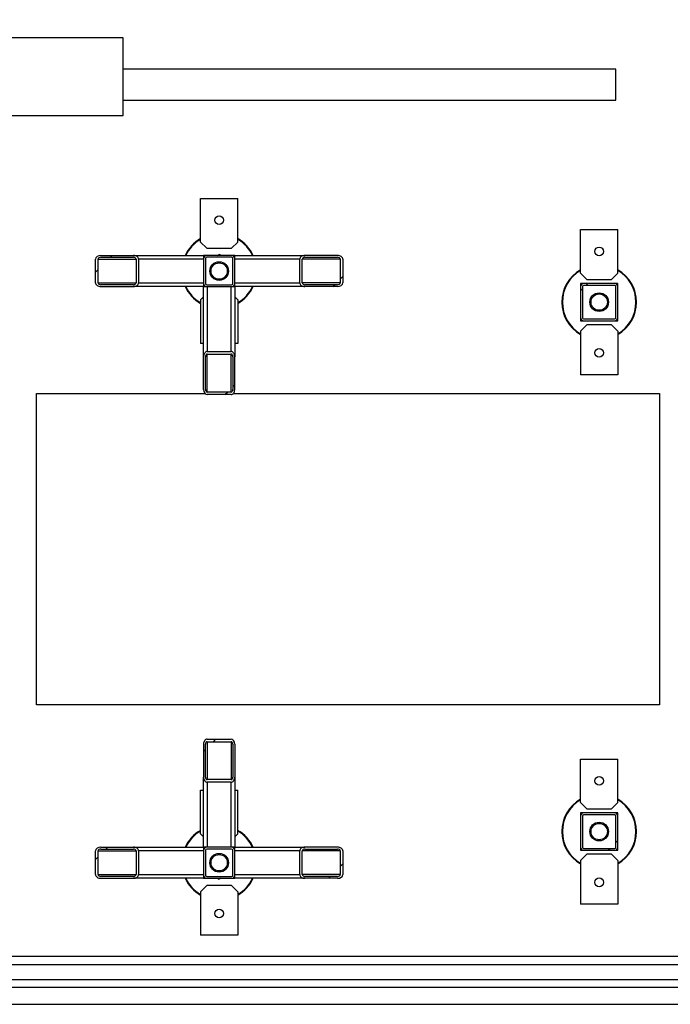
# Model space of a CAD drawing. Header units: millimetres. Extents: x 5 to 589, y 5 to 415.
# Tile 29 of 96: x 358 to 392, y 75 to 128. Entities that reach past the tile are written whole.
import ezdxf

# ---------------------------------------------------------------- set-up
doc = ezdxf.new("R2010")
doc.units = ezdxf.units.MM
doc.layers.add('COTES', color=1, linetype='Continuous')
doc.layers.add('TRAIT-FINS', color=9, linetype='Continuous')
doc.layers.add('TRAIT-FORT', color=4, linetype='Continuous', lineweight=25)
doc.styles.add('SLDTEXTSTYLE0', font='TXT', dxfattribs={"width": 0.75})
doc.dimstyles.new('SLDDIMSTYLE2', dxfattribs={"dimtxt": 3.5, "dimasz": 2, "dimexe": 0, "dimexo": 0.0625, "dimgap": 0.875, "dimtad": 1, "dimlfac": 30, "dimrnd": 1e-09, "dimzin": 12, "dimdsep": 46, "dimtxsty": 'SLDTEXTSTYLE0', "dimsah": 1, "dimcen": 0.09, "dimadec": 0, "dimazin": 3, "dimtfac": 1, "dimtofl": 0, "dimtmove": 0, "dimatfit": 3, "dimfxl": 0, "dimfrac": 2, "dimtolj": 1, "dimtzin": 12, "dimarcsym": 0})

# ---------------------------------------------------------------- blocks, each defined once
blk = doc.blocks.new('_D_18')
at = {"layer": 'COTES', "color": 1}
for p, q in [((288.744, 117.733), (288.744, 168.217)), ((425.745, 115.733), (425.745, 168.217)), ((425.745, 167.217), (288.744, 167.217))]:
    blk.add_line(p, q, dxfattribs=at)
for points in [[(288.744, 167.217), (290.744, 166.717), (290.744, 167.717)], [(425.745, 167.217), (423.745, 167.717), (423.745, 166.717)]]:
    blk.add_solid(points, dxfattribs=at)
at = {"layer": 'COTES', "color": 1, "insert": (352.072, 171.729), "char_height": 3.5, "attachment_point": 1, "style": 'SLDTEXTSTYLE0'}
blk.add_mtext('4110', dxfattribs=at)

msp = doc.modelspace()

# ---------------------------------------------------------------- hatches: boundary and pattern name
at = {"layer": 'TRAIT-FINS'}
h = msp.add_hatch(dxfattribs=at)
h.set_pattern_fill('ANSI31', color=9, angle=3e-322, style=0)
edge = h.paths.add_edge_path(flags=0)
edge.add_ellipse((363.65915, 114.09982), major_axis=(0.27701, 0), ratio=0.72198821, start_angle=270, end_angle=360)
edge.add_line((363.93616, 114.09982), (363.93616, 115.36649))
edge.add_ellipse((363.65915, 115.36649), major_axis=(-0.27701, 0), ratio=0.72198821, start_angle=180, end_angle=270)
edge.add_line((363.65915, 115.56649), (361.90474, 115.56649))
edge.add_ellipse((361.90474, 115.36649), major_axis=(0.27701, 0), ratio=0.72198821, start_angle=90, end_angle=180)
edge.add_line((361.62772, 115.36649), (361.62772, 114.09982))
edge.add_ellipse((361.90474, 114.09982), major_axis=(-0.27701, 0), ratio=0.72198821, start_angle=360, end_angle=450)
edge.add_line((361.90474, 113.89982), (363.65915, 113.89982))
edge = h.paths.add_edge_path(flags=0)
edge.add_line((361.76623, 114.09982), (361.76623, 115.36649))
edge.add_ellipse((361.90474, 115.36649), major_axis=(0.13851, 0), ratio=0.72198821, start_angle=90, end_angle=180, ccw=False)
edge.add_line((361.90474, 115.46649), (363.65915, 115.46649))
edge.add_ellipse((363.65915, 115.36649), major_axis=(0.13851, 0), ratio=0.72198821, start_angle=0, end_angle=90, ccw=False)
edge.add_line((363.79766, 115.36649), (363.79766, 114.09982))
edge.add_ellipse((363.65915, 114.09982), major_axis=(0.13851, 0), ratio=0.72198821, start_angle=-90, end_angle=0, ccw=False)
edge.add_line((363.65915, 113.99982), (361.90474, 113.99982))
edge.add_ellipse((361.90474, 114.09982), major_axis=(0.13851, 0), ratio=0.72198821, start_angle=180, end_angle=270, ccw=False)
h = msp.add_hatch(dxfattribs=at)
h.set_pattern_fill('ANSI31', color=9, angle=3e-322, style=0)
edge = h.paths.add_edge_path(flags=0)
edge.add_line((368.91118, 115.56642), (367.57791, 115.56642))
edge.add_arc((367.57791, 115.39976), 0.16667, 90, 180)
edge.add_line((367.41124, 115.39976), (367.41124, 114.06649))
edge.add_arc((367.57791, 114.06649), 0.16667, 180, 270)
edge.add_line((367.57791, 113.89982), (368.91118, 113.89982))
edge.add_arc((368.91118, 114.06649), 0.16667, 270, 360)
edge.add_line((369.07784, 114.06649), (369.07784, 115.39976))
edge.add_arc((368.91118, 115.39976), 0.16667, 360, 450)
edge = h.paths.add_edge_path(flags=0)
edge.add_arc((368.91118, 115.39976), 0.06667, 0, 90, ccw=False)
edge.add_line((368.97784, 115.39976), (368.97784, 114.06649))
edge.add_arc((368.91118, 114.06649), 0.06667, 270, 360, ccw=False)
edge.add_line((368.91118, 113.99982), (367.57791, 113.99982))
edge.add_arc((367.57791, 114.06649), 0.06667, 180, 270, ccw=False)
edge.add_line((367.51124, 114.06649), (367.51124, 115.39976))
edge.add_arc((367.57791, 115.39976), 0.06667, 90, 180, ccw=False)
edge.add_line((367.57791, 115.46642), (368.91118, 115.46642))
h = msp.add_hatch(dxfattribs=at)
h.set_pattern_fill('ANSI31', color=9, angle=3e-322, style=0)
edge = h.paths.add_edge_path(flags=0)
edge.add_ellipse((372.82994, 115.36649), major_axis=(-0.27701, 0), ratio=0.72198821, start_angle=270, end_angle=360)
edge.add_line((372.55292, 115.36649), (372.55292, 114.09982))
edge.add_ellipse((372.82994, 114.09982), major_axis=(0.27701, 0), ratio=0.72198821, start_angle=180, end_angle=270)
edge.add_line((372.82994, 113.89982), (374.58435, 113.89982))
edge.add_ellipse((374.58435, 114.09982), major_axis=(-0.27701, 0), ratio=0.72198821, start_angle=90, end_angle=180)
edge.add_line((374.86136, 114.09982), (374.86136, 115.36649))
edge.add_ellipse((374.58435, 115.36649), major_axis=(0.27701, 0), ratio=0.72198821, start_angle=360, end_angle=450)
edge.add_line((374.58435, 115.56649), (372.82994, 115.56649))
edge = h.paths.add_edge_path(flags=0)
edge.add_line((374.72286, 115.36649), (374.72286, 114.09982))
edge.add_ellipse((374.58435, 114.09982), major_axis=(-0.13851, 0), ratio=0.72198821, start_angle=90, end_angle=180, ccw=False)
edge.add_line((374.58435, 113.99982), (372.82994, 113.99982))
edge.add_ellipse((372.82994, 114.09982), major_axis=(-0.13851, 0), ratio=0.72198821, start_angle=0, end_angle=90, ccw=False)
edge.add_line((372.69143, 114.09982), (372.69143, 115.36649))
edge.add_ellipse((372.82994, 115.36649), major_axis=(-0.13851, 0), ratio=0.72198821, start_angle=-90, end_angle=0, ccw=False)
edge.add_line((372.82994, 115.46649), (374.58435, 115.46649))
edge.add_ellipse((374.58435, 115.36649), major_axis=(-0.13851, 0), ratio=0.72198821, start_angle=180, end_angle=270, ccw=False)
h = msp.add_hatch(dxfattribs=at)
h.set_pattern_fill('ANSI31', color=9, angle=3e-322, style=0)
edge = h.paths.add_edge_path(flags=0)
edge.add_line((387.57784, 113.89982), (387.57784, 112.23322))
edge.add_arc((387.74451, 112.23322), 0.16667, 180, 270)
edge.add_line((387.74451, 112.06656), (389.41111, 112.06656))
edge.add_arc((389.41111, 112.23322), 0.16667, 270, 360)
edge.add_line((389.57778, 112.23322), (389.57778, 113.89982))
edge.add_arc((389.41111, 113.89982), 0.16667, 360, 450)
edge.add_line((389.41111, 114.06649), (387.74451, 114.06649))
edge.add_arc((387.74451, 113.89982), 0.16667, 90, 180)
edge = h.paths.add_edge_path(flags=0)
edge.add_arc((387.74451, 113.89982), 0.06667, 90, 180, ccw=False)
edge.add_line((387.74451, 113.96649), (389.41111, 113.96649))
edge.add_arc((389.41111, 113.89982), 0.06667, 0, 90, ccw=False)
edge.add_line((389.47778, 113.89982), (389.47778, 112.23322))
edge.add_arc((389.41111, 112.23322), 0.06667, 270, 360, ccw=False)
edge.add_line((389.41111, 112.16656), (387.74451, 112.16656))
edge.add_arc((387.74451, 112.23322), 0.06667, 180, 270, ccw=False)
edge.add_line((387.67784, 112.23322), (387.67784, 113.89982))
h = msp.add_hatch(dxfattribs=at)
h.set_pattern_fill('ANSI31', color=9, angle=3e-322, style=0)
edge = h.paths.add_edge_path(flags=0)
edge.add_ellipse((368.87784, 110.14773), major_axis=(0, 0.27701), ratio=0.72198821, start_angle=270, end_angle=360)
edge.add_line((368.87784, 110.42474), (367.61118, 110.42474))
edge.add_ellipse((367.61118, 110.14773), major_axis=(0, -0.27701), ratio=0.72198821, start_angle=180, end_angle=270)
edge.add_line((367.41118, 110.14773), (367.41118, 108.39332))
edge.add_ellipse((367.61118, 108.39332), major_axis=(0, 0.27701), ratio=0.72198821, start_angle=90, end_angle=180)
edge.add_line((367.61118, 108.1163), (368.87784, 108.1163))
edge.add_ellipse((368.87784, 108.39332), major_axis=(0, -0.27701), ratio=0.72198821, start_angle=360, end_angle=450)
edge.add_line((369.07784, 108.39332), (369.07784, 110.14773))
edge = h.paths.add_edge_path(flags=0)
edge.add_line((368.87784, 108.25481), (367.61118, 108.25481))
edge.add_ellipse((367.61118, 108.39332), major_axis=(0, 0.13851), ratio=0.72198821, start_angle=90, end_angle=180, ccw=False)
edge.add_line((367.51118, 108.39332), (367.51118, 110.14773))
edge.add_ellipse((367.61118, 110.14773), major_axis=(0, 0.13851), ratio=0.72198821, start_angle=0, end_angle=90, ccw=False)
edge.add_line((367.61118, 110.28624), (368.87784, 110.28624))
edge.add_ellipse((368.87784, 110.14773), major_axis=(0, 0.13851), ratio=0.72198821, start_angle=-90, end_angle=0, ccw=False)
edge.add_line((368.97784, 110.14773), (368.97784, 108.39332))
edge.add_ellipse((368.87784, 108.39332), major_axis=(0, 0.13851), ratio=0.72198821, start_angle=180, end_angle=270, ccw=False)
h = msp.add_hatch(dxfattribs=at)
h.set_pattern_fill('ANSI31', color=9, angle=3e-322, style=0)
edge = h.paths.add_edge_path(flags=0)
edge.add_ellipse((367.61124, 87.65185), major_axis=(0, -0.27701), ratio=0.72198821, start_angle=270, end_angle=360)
edge.add_line((367.61124, 87.37484), (368.87791, 87.37484))
edge.add_ellipse((368.87791, 87.65185), major_axis=(0, 0.27701), ratio=0.72198821, start_angle=180, end_angle=270)
edge.add_line((369.07791, 87.65185), (369.07791, 89.40627))
edge.add_ellipse((368.87791, 89.40627), major_axis=(0, -0.27701), ratio=0.72198821, start_angle=90, end_angle=180)
edge.add_line((368.87791, 89.68328), (367.61124, 89.68328))
edge.add_ellipse((367.61124, 89.40627), major_axis=(0, 0.27701), ratio=0.72198821, start_angle=360, end_angle=450)
edge.add_line((367.41124, 89.40627), (367.41124, 87.65185))
edge = h.paths.add_edge_path(flags=0)
edge.add_line((367.61124, 89.54477), (368.87791, 89.54477))
edge.add_ellipse((368.87791, 89.40627), major_axis=(0, -0.13851), ratio=0.72198821, start_angle=90, end_angle=180, ccw=False)
edge.add_line((368.97791, 89.40627), (368.97791, 87.65185))
edge.add_ellipse((368.87791, 87.65185), major_axis=(0, -0.13851), ratio=0.72198821, start_angle=0, end_angle=90, ccw=False)
edge.add_line((368.87791, 87.51334), (367.61124, 87.51334))
edge.add_ellipse((367.61124, 87.65185), major_axis=(0, -0.13851), ratio=0.72198821, start_angle=-90, end_angle=0, ccw=False)
edge.add_line((367.51124, 87.65185), (367.51124, 89.40627))
edge.add_ellipse((367.61124, 89.40627), major_axis=(0, -0.13851), ratio=0.72198821, start_angle=180, end_angle=270, ccw=False)
h = msp.add_hatch(dxfattribs=at)
h.set_pattern_fill('ANSI31', color=9, angle=3e-322, style=0)
edge = h.paths.add_edge_path(flags=0)
edge.add_line((389.57784, 83.89982), (389.57784, 85.56642))
edge.add_arc((389.41118, 85.56642), 0.16667, 360, 450)
edge.add_line((389.41118, 85.73309), (387.74458, 85.73309))
edge.add_arc((387.74458, 85.56642), 0.16667, 90, 180)
edge.add_line((387.57791, 85.56642), (387.57791, 83.89982))
edge.add_arc((387.74458, 83.89982), 0.16667, 180, 270)
edge.add_line((387.74458, 83.73316), (389.41118, 83.73316))
edge.add_arc((389.41118, 83.89982), 0.16667, 270, 360)
edge = h.paths.add_edge_path(flags=0)
edge.add_arc((389.41118, 83.89982), 0.06667, -90, 0, ccw=False)
edge.add_line((389.41118, 83.83316), (387.74458, 83.83316))
edge.add_arc((387.74458, 83.89982), 0.06667, 180, 270, ccw=False)
edge.add_line((387.67791, 83.89982), (387.67791, 85.56642))
edge.add_arc((387.74458, 85.56642), 0.06667, 90, 180, ccw=False)
edge.add_line((387.74458, 85.63309), (389.41118, 85.63309))
edge.add_arc((389.41118, 85.56642), 0.06667, 0, 90, ccw=False)
edge.add_line((389.47784, 85.56642), (389.47784, 83.89982))
h = msp.add_hatch(dxfattribs=at)
h.set_pattern_fill('ANSI31', color=9, angle=3e-322, style=0)
edge = h.paths.add_edge_path(flags=0)
edge.add_ellipse((363.65915, 82.43309), major_axis=(0.27701, 0), ratio=0.72198821, start_angle=270, end_angle=360)
edge.add_line((363.93616, 82.43309), (363.93616, 83.69976))
edge.add_ellipse((363.65915, 83.69976), major_axis=(-0.27701, 0), ratio=0.72198821, start_angle=180, end_angle=270)
edge.add_line((363.65915, 83.89976), (361.90474, 83.89976))
edge.add_ellipse((361.90474, 83.69976), major_axis=(0.27701, 0), ratio=0.72198821, start_angle=90, end_angle=180)
edge.add_line((361.62772, 83.69976), (361.62772, 82.43309))
edge.add_ellipse((361.90474, 82.43309), major_axis=(-0.27701, 0), ratio=0.72198821, start_angle=360, end_angle=450)
edge.add_line((361.90474, 82.23309), (363.65915, 82.23309))
edge = h.paths.add_edge_path(flags=0)
edge.add_line((361.76623, 82.43309), (361.76623, 83.69976))
edge.add_ellipse((361.90474, 83.69976), major_axis=(0.13851, 0), ratio=0.72198821, start_angle=90, end_angle=180, ccw=False)
edge.add_line((361.90474, 83.79976), (363.65915, 83.79976))
edge.add_ellipse((363.65915, 83.69976), major_axis=(0.13851, 0), ratio=0.72198821, start_angle=0, end_angle=90, ccw=False)
edge.add_line((363.79766, 83.69976), (363.79766, 82.43309))
edge.add_ellipse((363.65915, 82.43309), major_axis=(0.13851, 0), ratio=0.72198821, start_angle=-90, end_angle=0, ccw=False)
edge.add_line((363.65915, 82.33309), (361.90474, 82.33309))
edge.add_ellipse((361.90474, 82.43309), major_axis=(0.13851, 0), ratio=0.72198821, start_angle=180, end_angle=270, ccw=False)
h = msp.add_hatch(dxfattribs=at)
h.set_pattern_fill('ANSI31', color=9, angle=3e-322, style=0)
edge = h.paths.add_edge_path(flags=0)
edge.add_line((367.57791, 82.23316), (368.91118, 82.23316))
edge.add_arc((368.91118, 82.39982), 0.16667, 270, 360)
edge.add_line((369.07784, 82.39982), (369.07784, 83.73309))
edge.add_arc((368.91118, 83.73309), 0.16667, 0, 90)
edge.add_line((368.91118, 83.89976), (367.57791, 83.89976))
edge.add_arc((367.57791, 83.73309), 0.16667, 90, 180)
edge.add_line((367.41124, 83.73309), (367.41124, 82.39982))
edge.add_arc((367.57791, 82.39982), 0.16667, 180, 270)
edge = h.paths.add_edge_path(flags=0)
edge.add_arc((367.57791, 82.39982), 0.06667, 180, 270, ccw=False)
edge.add_line((367.51124, 82.39982), (367.51124, 83.73309))
edge.add_arc((367.57791, 83.73309), 0.06667, 90, 180, ccw=False)
edge.add_line((367.57791, 83.79976), (368.91118, 83.79976))
edge.add_arc((368.91118, 83.73309), 0.06667, 0, 90, ccw=False)
edge.add_line((368.97784, 83.73309), (368.97784, 82.39982))
edge.add_arc((368.91118, 82.39982), 0.06667, 270, 360, ccw=False)
edge.add_line((368.91118, 82.33316), (367.57791, 82.33316))
h = msp.add_hatch(dxfattribs=at)
h.set_pattern_fill('ANSI31', color=9, angle=3e-322, style=0)
edge = h.paths.add_edge_path(flags=0)
edge.add_ellipse((372.82994, 83.69976), major_axis=(-0.27701, 0), ratio=0.72198821, start_angle=270, end_angle=360)
edge.add_line((372.55292, 83.69976), (372.55292, 82.43309))
edge.add_ellipse((372.82994, 82.43309), major_axis=(0.27701, 0), ratio=0.72198821, start_angle=180, end_angle=270)
edge.add_line((372.82994, 82.23309), (374.58435, 82.23309))
edge.add_ellipse((374.58435, 82.43309), major_axis=(-0.27701, 0), ratio=0.72198821, start_angle=90, end_angle=180)
edge.add_line((374.86136, 82.43309), (374.86136, 83.69976))
edge.add_ellipse((374.58435, 83.69976), major_axis=(0.27701, 0), ratio=0.72198821, start_angle=360, end_angle=450)
edge.add_line((374.58435, 83.89976), (372.82994, 83.89976))
edge = h.paths.add_edge_path(flags=0)
edge.add_line((374.72286, 83.69976), (374.72286, 82.43309))
edge.add_ellipse((374.58435, 82.43309), major_axis=(-0.13851, 0), ratio=0.72198821, start_angle=90, end_angle=180, ccw=False)
edge.add_line((374.58435, 82.33309), (372.82994, 82.33309))
edge.add_ellipse((372.82994, 82.43309), major_axis=(-0.13851, 0), ratio=0.72198821, start_angle=0, end_angle=90, ccw=False)
edge.add_line((372.69143, 82.43309), (372.69143, 83.69976))
edge.add_ellipse((372.82994, 83.69976), major_axis=(-0.13851, 0), ratio=0.72198821, start_angle=-90, end_angle=0, ccw=False)
edge.add_line((372.82994, 83.79976), (374.58435, 83.79976))
edge.add_ellipse((374.58435, 83.69976), major_axis=(-0.13851, 0), ratio=0.72198821, start_angle=180, end_angle=270, ccw=False)

# ---------------------------------------------------------------- linework, layer by layer
at = {"layer": 'TRAIT-FORT', "color": 4, "linetype": 'Continuous', "lineweight": 25}
for p, q in [((363.10898, 127.21991), (354.13602, 127.21991)), ((363.10898, 125.13658), (363.10898, 127.21991)), ((389.47799, 125.54283), (363.10898, 125.54283)), ((389.47799, 124.70949), (389.47799, 125.54283)), ((363.10898, 123.05324), (363.10898, 125.13658)), ((389.47799, 123.87616), (389.47799, 124.70949)), ((363.10898, 123.87616), (389.47799, 123.87616)), ((354.13602, 123.05324), (363.10898, 123.05324)), ((367.24454, 118.61646), (369.24454, 118.61646)), ((367.24454, 116.28312), (367.24454, 118.61646)), ((369.24454, 116.28312), (369.24454, 118.61646)), ((387.57781, 116.94986), (389.57781, 116.94986)), ((387.57781, 114.61652), (387.57781, 116.94986)), ((389.57781, 114.61652), (389.57781, 116.94986)), ((367.24454, 116.28312), (367.57788, 115.94979)), ((367.57788, 115.94979), (368.91121, 115.94979)), ((368.91121, 115.94979), (369.24454, 116.28312)), ((361.90474, 115.56649), (363.65915, 115.56649)), ((361.90474, 115.46649), (363.65915, 115.46649)), ((363.65915, 115.56649), (367.41124, 115.56649)), ((367.57791, 115.56646), (367.41121, 115.56646)), ((367.41124, 115.56649), (367.41124, 115.39976)), ((367.41124, 115.39976), (367.41124, 114.06649)), ((367.51124, 115.39976), (367.51124, 114.06649)), ((368.91118, 115.56642), (367.57791, 115.56642)), ((368.91118, 115.46642), (367.57791, 115.46642)), ((368.15453, 115.56642), (368.24454, 115.61839)), ((368.33456, 115.56642), (368.24454, 115.61839)), ((369.07788, 115.56646), (368.91118, 115.56646)), ((368.97784, 114.06649), (368.97784, 115.39976)), ((369.07784, 115.39976), (369.07784, 115.56649)), ((369.07784, 115.56649), (372.82994, 115.56649)), ((369.07784, 114.06649), (369.07784, 115.39976)), ((374.58435, 115.56649), (372.82994, 115.56649)), ((372.82994, 115.46649), (374.58435, 115.46649)), ((361.62772, 114.09982), (361.62772, 115.36649)), ((361.76623, 114.09982), (361.76623, 115.36649)), ((361.76623, 115.36649), (363.79766, 115.36649)), ((363.79766, 115.36649), (363.79766, 114.09982)), ((367.41124, 115.36649), (363.93616, 115.36649)), ((363.93616, 115.36649), (363.93616, 114.09982)), ((372.55292, 115.36649), (369.07784, 115.36649)), ((372.55292, 114.09982), (372.55292, 115.36649)), ((372.69143, 114.09982), (372.69143, 115.36649)), ((374.72286, 115.36649), (372.69143, 115.36649)), ((374.72286, 115.36649), (374.72286, 114.09982)), ((374.86136, 115.36649), (374.86136, 114.09982)), ((387.57781, 114.61652), (387.91114, 114.28319)), ((389.24448, 114.28319), (389.57781, 114.61652)), ((361.76623, 114.09982), (363.79766, 114.09982)), ((363.65915, 113.99982), (361.90474, 113.99982)), ((361.90474, 113.89982), (363.65915, 113.89982)), ((367.41118, 113.89982), (363.65915, 113.89982)), ((363.93616, 114.09982), (367.41124, 114.09982)), ((367.41118, 113.89982), (367.57791, 113.89982)), ((367.41118, 110.14773), (367.41118, 113.89982)), ((367.41124, 114.06649), (367.41124, 113.89982)), ((367.57791, 113.99982), (368.91118, 113.99982)), ((367.57791, 113.89982), (368.91118, 113.89982)), ((367.61118, 113.89982), (367.61118, 110.42474)), ((368.87784, 110.42474), (368.87784, 113.89982)), ((368.91118, 113.89982), (369.07784, 113.89982)), ((369.07784, 114.09982), (372.55292, 114.09982)), ((369.07784, 113.89982), (369.07784, 114.06649)), ((372.82994, 113.89982), (369.07784, 113.89982)), ((369.07784, 113.89982), (369.07784, 110.14773)), ((374.72286, 114.09982), (372.69143, 114.09982)), ((374.58435, 113.99982), (372.82994, 113.99982)), ((374.58435, 113.89982), (372.82994, 113.89982)), ((387.74451, 114.06652), (387.57781, 114.06652)), ((387.57781, 114.06652), (387.57781, 113.89982)), ((387.57784, 113.89982), (387.57784, 112.23322)), ((387.67784, 113.89982), (387.67784, 112.23322)), ((389.41111, 114.06649), (387.74451, 114.06649)), ((389.41111, 113.96649), (387.74451, 113.96649)), ((387.91114, 114.28319), (389.24448, 114.28319)), ((389.57781, 114.06652), (389.41111, 114.06652)), ((389.47778, 112.23322), (389.47778, 113.89982)), ((389.57778, 112.23322), (389.57778, 113.89982)), ((389.57781, 113.89982), (389.57781, 114.06652)), ((367.41118, 113.34976), (367.24454, 113.18312)), ((369.24454, 113.18312), (369.07784, 113.34982)), ((367.24454, 113.18312), (367.24454, 110.84979)), ((369.24454, 113.18312), (369.24454, 110.84979)), ((387.57781, 112.23322), (387.57781, 112.06652)), ((387.57781, 112.06652), (387.74451, 112.06652)), ((387.91114, 111.84986), (387.57781, 111.51652)), ((387.74451, 112.16656), (389.41111, 112.16656)), ((387.74451, 112.06656), (389.41111, 112.06656)), ((389.24448, 111.84986), (387.91114, 111.84986)), ((389.57781, 111.51652), (389.24448, 111.84986)), ((389.41111, 112.06652), (389.57781, 112.06652)), ((389.57781, 112.06652), (389.57781, 112.23322)), ((387.57781, 111.51652), (387.57781, 109.18319)), ((389.57781, 111.51652), (389.57781, 109.18319)), ((367.41118, 110.84979), (367.24454, 110.84979)), ((369.24454, 110.84979), (369.07784, 110.84979)), ((367.41118, 108.39332), (367.41118, 110.14773)), ((367.51118, 108.39332), (367.51118, 110.14773)), ((367.61118, 110.42474), (368.87784, 110.42474)), ((367.61118, 110.28624), (368.87784, 110.28624)), ((367.61118, 108.25481), (367.61118, 110.28624)), ((368.87784, 108.25481), (368.87784, 110.28624)), ((368.97784, 110.14773), (368.97784, 108.39332)), ((369.07784, 108.39332), (369.07784, 110.14773)), ((389.57781, 109.18319), (387.57781, 109.18319)), ((358.47785, 91.51649), (358.47785, 108.18316)), ((358.47785, 108.18316), (367.48088, 108.18316)), ((368.87784, 108.25481), (367.61118, 108.25481)), ((368.87784, 108.1163), (367.61118, 108.1163)), ((369.00814, 108.18316), (391.81118, 108.18316)), ((391.81118, 108.18316), (391.81118, 91.51649)), ((391.81118, 91.51649), (358.47785, 91.51649)), ((367.61124, 89.68328), (368.87791, 89.68328)), ((367.41124, 89.40627), (367.41124, 87.65185)), ((367.51124, 87.65185), (367.51124, 89.40627)), ((367.61124, 89.54477), (368.87791, 89.54477)), ((367.61124, 89.54477), (367.61124, 87.51334)), ((368.87791, 89.54477), (368.87791, 87.51334)), ((368.97791, 89.40627), (368.97791, 87.65185)), ((369.07791, 89.40627), (369.07791, 87.65185)), ((387.57788, 88.61646), (389.57788, 88.61646)), ((387.57788, 86.28312), (387.57788, 88.61646)), ((389.57788, 86.28312), (389.57788, 88.61646)), ((367.41124, 83.89976), (367.41124, 87.65185)), ((368.87791, 87.51334), (367.61124, 87.51334)), ((369.07791, 87.65185), (369.07791, 83.89976)), ((367.24454, 86.94979), (367.41124, 86.94979)), ((367.24454, 84.61646), (367.24454, 86.94979)), ((367.61124, 87.37484), (367.61124, 83.89976)), ((368.87791, 87.37484), (367.61124, 87.37484)), ((368.87791, 83.89976), (368.87791, 87.37484)), ((369.07791, 86.94979), (369.24454, 86.94979)), ((369.24454, 84.61646), (369.24454, 86.94979)), ((387.57788, 86.28312), (387.91121, 85.94979)), ((387.91121, 85.94979), (389.24454, 85.94979)), ((389.24454, 85.94979), (389.57788, 86.28312)), ((387.57788, 85.73312), (387.57788, 85.56642)), ((387.74458, 85.73312), (387.57788, 85.73312)), ((387.57791, 85.56642), (387.57791, 83.89982)), ((387.67791, 85.56642), (387.67791, 83.89982)), ((389.41118, 85.73309), (387.74458, 85.73309)), ((389.41118, 85.63309), (387.74458, 85.63309)), ((389.57788, 85.73312), (389.41118, 85.73312)), ((389.47784, 83.89982), (389.47784, 85.56642)), ((389.57784, 83.89982), (389.57784, 85.56642)), ((389.57788, 85.56642), (389.57788, 85.73312)), ((367.24454, 84.61646), (367.41124, 84.44976)), ((369.07791, 84.44982), (369.24454, 84.61646)), ((361.90474, 83.89976), (363.65915, 83.89976)), ((361.90474, 83.79976), (363.65915, 83.79976)), ((363.65915, 83.89976), (367.41124, 83.89976)), ((367.41124, 83.89976), (367.41124, 83.73309)), ((367.57791, 83.89976), (367.41124, 83.89976)), ((368.91118, 83.89976), (367.57791, 83.89976)), ((368.91118, 83.79976), (367.57791, 83.79976)), ((369.07791, 83.89976), (368.91118, 83.89976)), ((369.07784, 83.73309), (369.07784, 83.89976)), ((369.07791, 83.89976), (372.82994, 83.89976)), ((374.58435, 83.89976), (372.82994, 83.89976)), ((372.82994, 83.79976), (374.58435, 83.79976)), ((387.57788, 83.89982), (387.57788, 83.73312)), ((387.74458, 83.83316), (389.41118, 83.83316)), ((389.57788, 83.73312), (389.57788, 83.89982)), ((361.62772, 82.43309), (361.62772, 83.69976)), ((361.76623, 82.43309), (361.76623, 83.69976)), ((361.76623, 83.69976), (363.79766, 83.69976)), ((363.79766, 83.69976), (363.79766, 82.43309)), ((367.41124, 83.69976), (363.93616, 83.69976)), ((363.93616, 83.69976), (363.93616, 82.43309)), ((367.41124, 83.73309), (367.41124, 82.39982)), ((367.51124, 83.73309), (367.51124, 82.39982)), ((368.97784, 82.39982), (368.97784, 83.73309)), ((369.07784, 82.39982), (369.07784, 83.73309)), ((372.55292, 83.69976), (369.07784, 83.69976)), ((372.55292, 82.43309), (372.55292, 83.69976)), ((372.69143, 82.43309), (372.69143, 83.69976)), ((374.72286, 83.69976), (372.69143, 83.69976)), ((374.72286, 83.69976), (374.72286, 82.43309)), ((374.86136, 83.69976), (374.86136, 82.43309)), ((387.57788, 83.73312), (387.74458, 83.73312)), ((387.91121, 83.51646), (387.57788, 83.18312)), ((387.74458, 83.73316), (389.41118, 83.73316)), ((389.24454, 83.51646), (387.91121, 83.51646)), ((389.57788, 83.18312), (389.24454, 83.51646)), ((389.41118, 83.73312), (389.57788, 83.73312)), ((387.57788, 83.18312), (387.57788, 80.84979)), ((389.57788, 83.18312), (389.57788, 80.84979)), ((361.76623, 82.43309), (363.79766, 82.43309)), ((363.65915, 82.33309), (361.90474, 82.33309)), ((361.90474, 82.23309), (363.65915, 82.23309)), ((367.41124, 82.23309), (363.65915, 82.23309)), ((363.93616, 82.43309), (367.41124, 82.43309)), ((367.41121, 82.23312), (367.57791, 82.23312)), ((367.41124, 82.39982), (367.41124, 82.23309)), ((367.57791, 82.33316), (368.91118, 82.33316)), ((367.57791, 82.23316), (368.91118, 82.23316)), ((368.15453, 82.23316), (368.24454, 82.18119)), ((368.33456, 82.23316), (368.24454, 82.18119)), ((368.91118, 82.23312), (369.07788, 82.23312)), ((369.07784, 82.43309), (372.55292, 82.43309)), ((369.07784, 82.23309), (369.07784, 82.39982)), ((372.82994, 82.23309), (369.07784, 82.23309)), ((374.72286, 82.43309), (372.69143, 82.43309)), ((374.58435, 82.33309), (372.82994, 82.33309)), ((374.58435, 82.23309), (372.82994, 82.23309)), ((367.57788, 81.84979), (367.24454, 81.51646)), ((368.91121, 81.84979), (367.57788, 81.84979)), ((369.24454, 81.51646), (368.91121, 81.84979)), ((367.24454, 81.51646), (367.24454, 79.18312)), ((369.24454, 81.51646), (369.24454, 79.18312)), ((389.57788, 80.84979), (387.57788, 80.84979)), ((369.24454, 79.18312), (367.24454, 79.18312)), ((460.42684, 78.04861), (327.89577, 78.04861)), ((327.88624, 77.62528), (460.42684, 77.62528)), ((402.65791, 76.79713), (327.48836, 76.79713)), ((402.16491, 76.38837), (326.58886, 76.3871)), ((266.85285, 75.48944), (402.16493, 75.4917))]:
    msp.add_line(p, q, dxfattribs=at)
for centre, radius in [((368.24454, 117.44979), 0.23333), ((388.57781, 115.78319), 0.23333), ((368.24454, 114.73312), 0.5), ((368.24454, 114.73312), 0.43685), ((388.57781, 113.06652), 0.5), ((388.57781, 113.06652), 0.43685), ((388.57781, 110.34986), 0.23333), ((388.57788, 87.44979), 0.23333), ((388.57788, 84.73312), 0.5), ((388.57788, 84.73312), 0.43685), ((368.24454, 83.06646), 0.5), ((368.24454, 83.06646), 0.43685), ((388.57788, 82.01646), 0.23333), ((368.24454, 80.34979), 0.23333)]:
    msp.add_circle(centre, radius, dxfattribs=at)
for centre, radius, start, end in [((368.24454, 114.73312), 2, 120, 155.374631), ((368.24454, 114.73312), 2, 24.625369, 60), ((368.24454, 114.73312), 1.96667, 120.562275, 154.9287), ((368.24454, 114.73312), 1.96667, 25.0713, 59.437725), ((367.57791, 115.39976), 0.16667, 90, 180), ((367.57791, 115.39976), 0.06667, 90, 180), ((368.91118, 115.39976), 0.16667, 360, 90), ((368.91118, 115.39976), 0.06667, 360, 90), ((388.57781, 113.06652), 2, 120, 240), ((388.57781, 113.06652), 1.96667, 120.562275, 239.437725), ((388.57781, 113.06652), 2, 0, 60), ((388.57781, 113.06652), 1.96667, 0, 59.437725), ((368.24454, 114.73312), 2, 204.623268, 240), ((368.24454, 114.73312), 1.96667, 205.069156, 239.437725), ((367.57791, 114.06649), 0.16667, 180, 270), ((367.57791, 114.06649), 0.06667, 180, 270), ((368.91118, 114.06649), 0.06667, 270, 360), ((368.91118, 114.06649), 0.16667, 270, 360), ((368.24454, 114.73312), 2, 300, 335.376732), ((368.24454, 114.73312), 1.96667, 300.562275, 334.930844), ((387.74451, 113.89982), 0.16667, 90, 180), ((387.74451, 113.89982), 0.06667, 90, 180), ((389.41111, 113.89982), 0.16667, 360, 90), ((389.41111, 113.89982), 0.06667, 360, 90), ((388.57781, 113.06652), 1.96667, 300.562275, 0), ((388.57781, 113.06652), 2, 300, 0), ((387.74451, 112.23322), 0.16667, 180, 270), ((387.74451, 112.23322), 0.06667, 180, 270), ((389.41111, 112.23322), 0.06667, 270, 0), ((389.41111, 112.23322), 0.16667, 270, 0), ((388.57788, 84.73312), 2, 120, 180), ((388.57788, 84.73312), 1.96667, 120.562275, 180), ((388.57788, 84.73312), 2, 300, 60), ((388.57788, 84.73312), 1.96667, 300.562275, 59.437725), ((387.74458, 85.56642), 0.16667, 90, 180), ((387.74458, 85.56642), 0.06667, 90, 180), ((389.41118, 85.56642), 0.16667, 360, 90), ((389.41118, 85.56642), 0.06667, 0, 90), ((368.24454, 83.06646), 2, 120, 155.376732), ((368.24454, 83.06646), 1.96667, 120.562275, 154.930844), ((368.24454, 83.06646), 2, 24.623268, 60), ((368.24454, 83.06646), 1.96667, 25.069156, 59.437725), ((388.57788, 84.73312), 2, 180, 240), ((388.57788, 84.73312), 1.96667, 180, 239.437725), ((367.57791, 83.73309), 0.16667, 90, 180), ((367.57791, 83.73309), 0.06667, 90, 180), ((368.91118, 83.73309), 0.16667, 0, 90), ((368.91118, 83.73309), 0.06667, 360, 90), ((387.74458, 83.89982), 0.16667, 180, 270), ((387.74458, 83.89982), 0.06667, 180, 270), ((389.41118, 83.89982), 0.06667, 270, 0), ((389.41118, 83.89982), 0.16667, 270, 0), ((368.24454, 83.06646), 2, 204.625369, 240), ((368.24454, 83.06646), 1.96667, 205.0713, 239.437725), ((367.57791, 82.39982), 0.16667, 180, 270), ((367.57791, 82.39982), 0.06667, 180, 270), ((368.91118, 82.39982), 0.06667, 270, 360), ((368.91118, 82.39982), 0.16667, 270, 0), ((368.24454, 83.06646), 1.96667, 300.562275, 334.9287), ((368.24454, 83.06646), 2, 300, 335.374631)]:
    msp.add_arc(centre, radius, start, end, dxfattribs=at)
for centre, major_axis, start_param, end_param in [((361.90474, 115.36649), (0.27701, 0), 1.57079633, 3.14159265), ((361.90474, 115.36649), (0.13851, 0), 1.57079633, 3.14159265), ((363.65915, 115.36649), (-0.27701, 0), 3.14159265, 4.71238898), ((363.65915, 115.36649), (0.13851, 0), 0, 1.57079633), ((372.82994, 115.36649), (-0.27701, 0), 4.71238898, 6.28318531), ((372.82994, 115.36649), (-0.13851, 0), 4.71238898, 6.28318531), ((374.58435, 115.36649), (0.27701, 0), 0, 1.57079633), ((374.58435, 115.36649), (-0.13851, 0), 3.14159265, 4.71238898), ((361.90474, 114.09982), (-0.27701, 0), 0, 1.57079633), ((361.90474, 114.09982), (0.13851, 0), 3.14159265, 4.71238898), ((363.65915, 114.09982), (0.27701, 0), 4.71238898, 6.28318531), ((363.65915, 114.09982), (0.13851, 0), 4.71238898, 6.28318531), ((372.82994, 114.09982), (0.27701, 0), 3.14159265, 4.71238898), ((372.82994, 114.09982), (-0.13851, 0), 0, 1.57079633), ((374.58435, 114.09982), (-0.27701, 0), 1.57079633, 3.14159265), ((374.58435, 114.09982), (-0.13851, 0), 1.57079633, 3.14159265), ((367.61118, 110.14773), (0, -0.27701), 3.14159265, 4.71238898), ((367.61118, 110.14773), (0, 0.13851), 0, 1.57079633), ((368.87784, 110.14773), (0, 0.27701), 4.71238898, 6.28318531), ((368.87784, 110.14773), (0, 0.13851), 4.71238898, 6.28318531), ((367.61118, 108.39332), (0, 0.27701), 1.57079633, 3.14159265), ((367.61118, 108.39332), (0, 0.13851), 1.57079633, 3.14159265), ((368.87784, 108.39332), (0, -0.27701), 0, 1.57079633), ((368.87784, 108.39332), (0, 0.13851), 3.14159265, 4.71238898), ((367.61124, 89.40627), (0, 0.27701), 0, 1.57079633), ((368.87791, 89.40627), (0, -0.27701), 1.57079633, 3.14159265), ((367.61124, 89.40627), (0, -0.13851), 3.14159265, 4.71238898), ((368.87791, 89.40627), (0, -0.13851), 1.57079633, 3.14159265), ((367.61124, 87.65185), (0, -0.27701), 4.71238898, 6.28318531), ((367.61124, 87.65185), (0, -0.13851), 4.71238898, 6.28318531), ((368.87791, 87.65185), (0, 0.27701), 3.14159265, 4.71238898), ((368.87791, 87.65185), (0, -0.13851), 0, 1.57079633), ((361.90474, 83.69976), (0.27701, 0), 1.57079633, 3.14159265), ((361.90474, 83.69976), (0.13851, 0), 1.57079633, 3.14159265), ((363.65915, 83.69976), (-0.27701, 0), 3.14159265, 4.71238898), ((363.65915, 83.69976), (0.13851, 0), 0, 1.57079633), ((372.82994, 83.69976), (-0.27701, 0), 4.71238898, 6.28318531), ((372.82994, 83.69976), (-0.13851, 0), 4.71238898, 6.28318531), ((374.58435, 83.69976), (0.27701, 0), 0, 1.57079633), ((374.58435, 83.69976), (-0.13851, 0), 3.14159265, 4.71238898), ((361.90474, 82.43309), (-0.27701, 0), 0, 1.57079633), ((361.90474, 82.43309), (0.13851, 0), 3.14159265, 4.71238898), ((363.65915, 82.43309), (0.27701, 0), 4.71238898, 6.28318531), ((363.65915, 82.43309), (0.13851, 0), 4.71238898, 6.28318531), ((372.82994, 82.43309), (0.27701, 0), 3.14159265, 4.71238898), ((372.82994, 82.43309), (-0.13851, 0), 0, 1.57079633), ((374.58435, 82.43309), (-0.27701, 0), 1.57079633, 3.14159265), ((374.58435, 82.43309), (-0.13851, 0), 1.57079633, 3.14159265)]:
    msp.add_ellipse(centre, major_axis=major_axis, ratio=0.72198821, start_param=start_param, end_param=end_param, dxfattribs=at)
for points, knots in [([(363.10898, 123.05324), (363.10898, 123.05623), (363.10898, 123.0623), (363.10898, 123.11232), (363.10898, 123.18785), (363.10898, 123.28336), (363.10898, 123.39019), (363.10898, 123.51654), (363.10898, 123.66081), (363.10898, 123.82083), (363.10898, 123.99393), (363.10898, 124.17711), (363.10898, 124.38676), (363.10898, 124.62206), (363.10898, 124.87988), (363.10898, 125.13657), (363.10898, 125.39326), (363.10898, 125.65109), (363.10898, 125.88639), (363.10898, 126.09604), (363.10898, 126.27922), (363.10898, 126.45233), (363.10898, 126.61235), (363.10898, 126.75661), (363.10898, 126.88296), (363.10898, 126.9898), (363.10898, 127.08531), (363.10898, 127.16083), (363.10898, 127.21086), (363.10898, 127.21692), (363.10898, 127.21991)], [0, 0, 0, 0, 0.03881443, 0.0788325, 0.1199761, 0.15188795, 0.18430368, 0.21706425, 0.25, 0.28293574, 0.31569631, 0.34811204, 0.38002389, 0.42116501, 0.46118371, 0.5, 0.53881382, 0.5788325, 0.6199761, 0.65188795, 0.68430368, 0.71706425, 0.75, 0.78293574, 0.81569631, 0.84811204, 0.88002389, 0.92116501, 0.9611843, 1, 1, 1, 1]), ([(363.10898, 123.05324), (363.10898, 123.05623), (363.10898, 123.0623), (363.10898, 123.11232), (363.10898, 123.18785), (363.10898, 123.28336), (363.10898, 123.39019), (363.10898, 123.51654), (363.10898, 123.66081), (363.10898, 123.82083), (363.10898, 123.99393), (363.10898, 124.17711), (363.10898, 124.38676), (363.10898, 124.62206), (363.10898, 124.87988), (363.10898, 125.13657), (363.10898, 125.39326), (363.10898, 125.65109), (363.10898, 125.88639), (363.10898, 126.09604), (363.10898, 126.27922), (363.10898, 126.45233), (363.10898, 126.61235), (363.10898, 126.75661), (363.10898, 126.88296), (363.10898, 126.9898), (363.10898, 127.08531), (363.10898, 127.16083), (363.10898, 127.21086), (363.10898, 127.21692), (363.10898, 127.21991)], [0, 0, 0, 0, 0.03881443, 0.0788325, 0.1199761, 0.15188795, 0.18430368, 0.21706425, 0.25, 0.28293574, 0.31569631, 0.34811204, 0.38002389, 0.42116501, 0.46118371, 0.5, 0.53881382, 0.5788325, 0.6199761, 0.65188795, 0.68430368, 0.71706425, 0.75, 0.78293574, 0.81569631, 0.84811204, 0.88002389, 0.92116501, 0.9611843, 1, 1, 1, 1]), ([(389.47799, 123.87616), (389.47799, 123.87885), (389.47799, 123.88439), (389.47799, 123.92285), (389.47799, 123.96825), (389.47799, 124.02555), (389.47799, 124.11602), (389.47799, 124.2275), (389.47799, 124.3255), (389.47799, 124.42567), (389.47799, 124.55398), (389.47799, 124.70949), (389.47799, 124.865), (389.47799, 124.99331), (389.47799, 125.09348), (389.47799, 125.19149), (389.47799, 125.30297), (389.47799, 125.39343), (389.47799, 125.45073), (389.47799, 125.49613), (389.47799, 125.53459), (389.47799, 125.54014), (389.47799, 125.54283)], [0, 0, 0, 0, 0.05823878, 0.11996604, 0.15215061, 0.18434209, 0.25, 0.31565791, 0.34784232, 0.38003396, 0.44176122, 0.5, 0.55823878, 0.61996604, 0.65215061, 0.68434209, 0.75, 0.81565791, 0.84784232, 0.88003396, 0.94176122, 1, 1, 1, 1]), ([(389.47799, 123.87616), (389.47799, 123.87885), (389.47799, 123.88439), (389.47799, 123.92285), (389.47799, 123.96825), (389.47799, 124.02555), (389.47799, 124.11602), (389.47799, 124.2275), (389.47799, 124.3255), (389.47799, 124.42567), (389.47799, 124.55398), (389.47799, 124.70949), (389.47799, 124.865), (389.47799, 124.99331), (389.47799, 125.09348), (389.47799, 125.19149), (389.47799, 125.30297), (389.47799, 125.39343), (389.47799, 125.45073), (389.47799, 125.49613), (389.47799, 125.53459), (389.47799, 125.54014), (389.47799, 125.54283)], [0, 0, 0, 0, 0.05823878, 0.11996604, 0.15215061, 0.18434209, 0.25, 0.31565791, 0.34784232, 0.38003396, 0.44176122, 0.5, 0.55823878, 0.61996604, 0.65215061, 0.68434209, 0.75, 0.81565791, 0.84784232, 0.88003396, 0.94176122, 1, 1, 1, 1])]:
    msp.add_open_spline(points, degree=3, knots=knots, dxfattribs=at)

# ---------------------------------------------------------------- dimensions: what is measured, and where the dimension line sits
at = {"layer": 'COTES', "color": 1}
dim = msp.add_linear_dim(base=(288.74448, 167.21723), p1=(425.74454, 114.73312), p2=(288.74448, 116.73319), dimstyle='SLDDIMSTYLE2', dxfattribs=at)
dim.commit()
dim.dimension.update_dxf_attribs({"geometry": '_D_18', "text_midpoint": (357.24451, 167.21723), "dimtype": 160})

doc.saveas('drawing.dxf')
